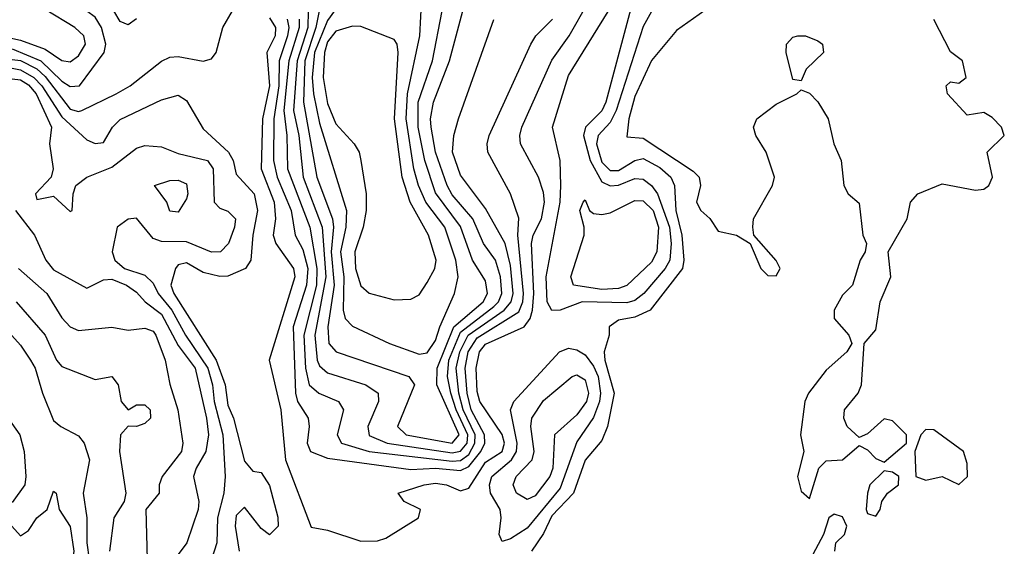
# Model space of a CAD drawing. Header units: metres. Extents: x -51132 to -49532, y -231222 to -229437.
# Tile 107 of 256: x -50719 to -50659, y -230865 to -230833. Entities that reach past the tile are written whole.
import ezdxf

# ---------------------------------------------------------------- set-up
doc = ezdxf.new("R2010")
doc.units = ezdxf.units.M
for name, color, linetype in [('CONTOUR_HALF', 8, 'Continuous'), ('CONTOUR_INDEX', 1, 'Continuous'), ('CONTOUR_INTER', 3, 'Continuous')]:
    doc.layers.add(name, color=color, linetype=linetype)

msp = doc.modelspace()

# ---------------------------------------------------------------- linework, layer by layer
at = {"layer": 'CONTOUR_HALF'}
for points, elevation in [([(-50719.08, -230835.047), (-50717.347, -230835.759), (-50716.08, -230836.99), (-50715.58, -230837.31), (-50715.027, -230837.259), (-50713.531, -230835.259), (-50713.426, -230834.759), (-50713.694, -230833.759), (-50714.08, -230833.145), (-50714.58, -230832.776), (-50716.08, -230832.227), (-50716.58, -230831.88), (-50717.083, -230831.259), (-50718.778, -230829.759)], 16.5), ([(-50699.678, -230832.759), (-50700.08, -230833.34), (-50700.878, -230835.259), (-50701.006, -230836.759), (-50700.94, -230837.759), (-50700.58, -230839.518), (-50698.939, -230844.759), (-50698.994, -230845.759), (-50699.31, -230847.259), (-50699.104, -230848.759), (-50699.137, -230850.759), (-50699.022, -230851.259), (-50698.58, -230851.715), (-50696.352, -230852.759), (-50694.58, -230853.407), (-50694.08, -230853.321), (-50693.58, -230852.589), (-50693.336, -230851.759), (-50692.451, -230849.759), (-50692.233, -230848.759), (-50692.359, -230847.759), (-50693.03, -230845.759), (-50694.169, -230844.259), (-50694.609, -230843.259), (-50694.891, -230842.259), (-50695.347, -230839.259), (-50695.266, -230837.759), (-50694.538, -230834.259), (-50694.36, -230830.759)], 14.5), ([(-50681.58, -230831.69), (-50683.338, -230838.259), (-50683.58, -230838.776), (-50684.549, -230839.759), (-50684.682, -230840.259), (-50684.281, -230841.759), (-50683.58, -230843.04), (-50683.08, -230843.289), (-50682.58, -230843.243), (-50681.58, -230842.848), (-50681.08, -230842.878), (-50680.58, -230843.267), (-50680.214, -230843.759), (-50679.507, -230845.759), (-50679.396, -230846.759), (-50679.474, -230847.759), (-50679.756, -230848.259), (-50681.042, -230849.759), (-50681.58, -230850.179), (-50682.08, -230850.315), (-50684.766, -230850.259), (-50686.08, -230850.766), (-50686.58, -230850.771), (-50686.872, -230850.259), (-50686.919, -230848.759), (-50686.09, -230844.259), (-50686.041, -230843.259), (-50686.093, -230841.759), (-50686.544, -230839.759), (-50685.58, -230836.651), (-50682.58, -230831.771)], 17.5), ([(-50676.69, -230832.259), (-50679.08, -230833.948), (-50680.58, -230835.738), (-50681.58, -230837.913), (-50681.954, -230839.259), (-50682.08, -230840.342), (-50681.08, -230840.413), (-50678.08, -230842.397), (-50677.719, -230842.759), (-50677.628, -230843.259), (-50677.873, -230844.259), (-50677.622, -230844.759), (-50677.08, -230845.251), (-50676.58, -230846.012), (-50675.474, -230846.259), (-50674.648, -230846.759), (-50673.997, -230848.259), (-50673.58, -230848.68), (-50673.08, -230848.686), (-50672.849, -230848.259), (-50673.08, -230847.773), (-50674.418, -230846.259), (-50674.488, -230845.759), (-50674.445, -230845.259), (-50673.301, -230843.259), (-50673.19, -230842.759), (-50673.674, -230841.259), (-50674.295, -230840.259), (-50674.446, -230839.759), (-50674.246, -230839.259), (-50673.08, -230838.368), (-50671.827, -230837.759), (-50671.58, -230837.51), (-50671.08, -230837.717), (-50670.58, -230838.225), (-50669.942, -230839.259), (-50669.601, -230840.759), (-50669.162, -230841.759), (-50669.01, -230843.259), (-50668.736, -230843.759), (-50668.08, -230844.322), (-50667.854, -230846.259), (-50667.644, -230846.759), (-50667.72, -230847.259), (-50668.017, -230847.759), (-50668.482, -230849.259), (-50669.08, -230849.853), (-50669.593, -230850.759), (-50669.596, -230851.259), (-50668.705, -230852.259), (-50668.525, -230852.759), (-50668.836, -230853.259), (-50670.08, -230854.373), (-50671.138, -230855.759), (-50671.352, -230856.259), (-50671.607, -230858.259), (-50671.415, -230859.259), (-50671.804, -230860.759), (-50671.58, -230861.65), (-50671.08, -230862.082), (-50670.52, -230860.259), (-50670.08, -230859.814), (-50669.08, -230859.76), (-50668.08, -230858.903), (-50667.58, -230859.165), (-50667.08, -230859.673), (-50666.58, -230859.904), (-50665.228, -230858.759), (-50665.237, -230858.259), (-50666.08, -230857.408), (-50666.58, -230857.3), (-50667.58, -230858.189), (-50668.08, -230858.418), (-50668.815, -230857.759), (-50669.011, -230857.259), (-50668.973, -230856.759), (-50668.145, -230855.759), (-50667.951, -230855.259), (-50667.786, -230852.759), (-50667.08, -230851.95), (-50666.82, -230850.259), (-50666.184, -230848.759), (-50666.334, -230847.259), (-50665.192, -230845.259), (-50664.999, -230844.259), (-50664.562, -230843.759), (-50663.08, -230843.168), (-50661.08, -230843.54), (-50660.58, -230843.49), (-50660.28, -230843.259), (-50660.05, -230842.759), (-50660.382, -230841.259), (-50659.346, -230840.259), (-50659.525, -230839.759), (-50660.08, -230839.17), (-50660.58, -230838.864), (-50661.58, -230839.027), (-50662.771, -230837.759), (-50662.851, -230837.259), (-50662.58, -230837.032), (-50662.08, -230837.111), (-50661.634, -230836.759), (-50661.86, -230835.759), (-50662.58, -230835.218), (-50663.58, -230833.27)], 16.5), ([(-50701.254, -230832.759), (-50701.266, -230833.759), (-50701.925, -230835.759), (-50702.138, -230838.759), (-50701.821, -230840.259), (-50701.562, -230842.759), (-50700.412, -230845.759), (-50700.187, -230848.759), (-50700.848, -230852.259), (-50700.715, -230853.759), (-50700.58, -230854.118), (-50700.08, -230854.521), (-50697.783, -230855.259), (-50697.041, -230855.759), (-50697.026, -230856.259), (-50697.667, -230857.759), (-50697.58, -230858.302), (-50696.504, -230858.759), (-50692.58, -230859.337), (-50692.08, -230859.247), (-50691.691, -230858.759), (-50691.641, -230858.259), (-50692.343, -230856.759), (-50692.66, -230855.759), (-50692.862, -230854.759), (-50692.782, -230853.759), (-50692.08, -230852.091), (-50690.08, -230850.543), (-50689.791, -230850.259), (-50689.586, -230849.759), (-50689.685, -230848.759), (-50689.985, -230847.759), (-50690.697, -230846.759), (-50691.339, -230845.259), (-50692.58, -230843.826), (-50692.886, -230843.259), (-50693.583, -230841.259), (-50693.856, -230839.759), (-50693.891, -230839.259), (-50693.705, -230838.259), (-50692.754, -230835.759), (-50691.933, -230832.759)], 15.5), ([(-50702.52, -230833.259), (-50702.418, -230833.759), (-50702.49, -230834.259), (-50703.009, -230835.759), (-50703.016, -230837.259), (-50703.321, -230839.259), (-50703.341, -230841.759), (-50703.127, -230842.759), (-50702.282, -230844.759), (-50702.041, -230846.259), (-50701.58, -230847.117), (-50701.28, -230848.259), (-50701.354, -230849.259), (-50702.153, -230851.759), (-50702.021, -230855.759), (-50701.891, -230856.259), (-50701.258, -230857.259), (-50701.195, -230857.759), (-50701.32, -230858.759), (-50701.114, -230859.259), (-50700.08, -230859.665), (-50695.08, -230860.346), (-50693.58, -230860.27), (-50692.08, -230860.405), (-50691.58, -230860.172), (-50690.852, -230859.259), (-50690.616, -230858.759), (-50690.636, -230858.259), (-50691.433, -230856.759), (-50691.688, -230855.759), (-50691.798, -230854.259), (-50691.612, -230853.259), (-50691.08, -230852.425), (-50688.58, -230850.861), (-50688.331, -230850.259), (-50688.284, -230849.759), (-50688.623, -230846.259), (-50688.58, -230845.227), (-50689.073, -230843.759), (-50690.444, -230841.259), (-50690.484, -230840.759), (-50690.358, -230840.259), (-50687.858, -230834.759), (-50687.543, -230834.259), (-50686.537, -230833.259)], 16.5), ([(-50671.775, -230834.259), (-50671.317, -230834.259), (-50670.58, -230834.553), (-50670.291, -230834.759), (-50670.225, -230835.259), (-50671.28, -230836.259), (-50671.58, -230836.968), (-50672.08, -230836.89), (-50672.471, -230835.259), (-50672.451, -230834.759), (-50672.08, -230834.35), (-50671.775, -230834.259)], 16.5), ([(-50719.08, -230836.207), (-50718.58, -230836.302), (-50717.763, -230836.759), (-50717.279, -230837.259), (-50716.08, -230839.134), (-50714.58, -230840.523), (-50714.08, -230840.727), (-50713.58, -230840.681), (-50713.042, -230839.759), (-50712.58, -230839.296), (-50710.08, -230838.117), (-50709.08, -230837.835), (-50708.58, -230838.158), (-50707.58, -230839.851), (-50706.053, -230841.259), (-50705.771, -230841.759), (-50705.58, -230842.583), (-50704.496, -230843.759), (-50704.306, -230844.759), (-50704.592, -230846.259), (-50704.708, -230847.759), (-50705.032, -230848.259), (-50706.08, -230848.719), (-50706.58, -230848.74), (-50707.58, -230848.5), (-50708.58, -230847.913), (-50709.08, -230848.043), (-50709.244, -230848.259), (-50709.518, -230849.259), (-50709.337, -230849.759), (-50706.785, -230853.759), (-50706.258, -230855.259), (-50706.08, -230856.477), (-50705.745, -230857.259), (-50705.08, -230859.836), (-50704.58, -230860.451), (-50704.08, -230860.52), (-50703.58, -230861.312), (-50703.08, -230863.206), (-50703.054, -230863.759), (-50703.58, -230864.266), (-50704.08, -230863.901), (-50705.08, -230862.614), (-50705.58, -230863.101), (-50705.65, -230863.759), (-50705.417, -230865.259)], 17.5), ([(-50710.507, -230843.259), (-50709.58, -230842.959), (-50709.08, -230842.944), (-50708.58, -230843.164), (-50708.496, -230843.759), (-50708.58, -230844.067), (-50709.08, -230844.861), (-50709.58, -230844.81), (-50709.758, -230844.259), (-50710.507, -230843.259)], 18.5), ([(-50718.873, -230844.759), (-50717.73, -230846.259), (-50717.05, -230847.759), (-50716.58, -230848.329), (-50714.58, -230849.443), (-50713.58, -230848.934), (-50713.08, -230848.902), (-50712.18, -230849.259), (-50711.58, -230849.673), (-50711.069, -230850.259), (-50710.08, -230851.006), (-50709.08, -230852.895), (-50708.05, -230854.259), (-50707.368, -230857.259), (-50707.25, -230858.259), (-50707.408, -230859.259), (-50708.006, -230860.259), (-50708.157, -230860.759), (-50707.833, -230862.259), (-50707.877, -230862.759), (-50708.553, -230864.759), (-50709.681, -230866.259)], 18.5), ([(-50718.823, -230850.259), (-50717.082, -230852.259), (-50716.401, -230853.759), (-50716.08, -230854.142), (-50714.08, -230854.922), (-50713.08, -230854.757), (-50712.682, -230855.259), (-50712.508, -230856.259), (-50712.08, -230856.748), (-50711.58, -230856.454), (-50711.08, -230856.46), (-50710.765, -230856.759), (-50710.747, -230857.259), (-50711.08, -230857.569), (-50711.58, -230857.758), (-50712.08, -230857.739), (-50712.549, -230858.259), (-50712.609, -230859.259), (-50712.23, -230861.759), (-50712.339, -230862.259), (-50712.962, -230863.259), (-50713.22, -230865.259)], 19.5), ([(-50686.125, -230853.259), (-50685.58, -230853.04), (-50685.08, -230853.14), (-50684.58, -230853.448), (-50684.08, -230854.119), (-50683.798, -230854.759), (-50683.66, -230855.759), (-50683.719, -230856.259), (-50684.08, -230857.22), (-50685.08, -230858.684), (-50686.08, -230861.473), (-50688.08, -230863.876), (-50689.08, -230864.513), (-50689.58, -230864.665), (-50689.746, -230864.259), (-50689.631, -230863.259), (-50689.698, -230862.759), (-50690.269, -230861.759), (-50690.335, -230861.259), (-50690.204, -230860.759), (-50689.015, -230859.759), (-50688.703, -230859.259), (-50688.669, -230858.759), (-50689.074, -230856.759), (-50688.881, -230856.259), (-50686.125, -230853.259)], 17.5), ([(-50719.68, -230856.759), (-50718.606, -230858.259), (-50718.358, -230859.259), (-50718.248, -230860.759), (-50718.304, -230861.259), (-50719.08, -230862.335)], 20.5), ([(-50664.08, -230857.933), (-50664.364, -230858.259), (-50664.735, -230859.259), (-50664.681, -230860.759), (-50664.08, -230860.976), (-50663.08, -230860.755), (-50662.08, -230861.238), (-50661.571, -230860.759), (-50661.58, -230859.984), (-50661.795, -230859.259), (-50663.58, -230857.952), (-50664.08, -230857.933)], 16.5), ([(-50666.58, -230860.422), (-50667.434, -230861.259), (-50667.578, -230861.759), (-50667.663, -230862.759), (-50667.58, -230862.989), (-50667.08, -230863.156), (-50666.826, -230862.759), (-50666.724, -230862.259), (-50666.371, -230861.759), (-50665.708, -230861.259), (-50665.697, -230860.759), (-50666.08, -230860.511), (-50666.58, -230860.422)], 16.5), ([(-50719.097, -230863.759), (-50718.58, -230864.328), (-50718.08, -230864.019), (-50717.594, -230863.259), (-50716.966, -230862.759), (-50716.58, -230861.641), (-50716.416, -230861.759), (-50716.243, -230862.759), (-50715.58, -230863.773), (-50715.361, -230865.259), (-50715.448, -230865.759), (-50716.08, -230866.33), (-50717.08, -230866.482), (-50717.565, -230866.759), (-50717.559, -230867.259), (-50716.58, -230869.125), (-50716.542, -230869.759), (-50717.3, -230870.759), (-50717.669, -230872.759), (-50718.213, -230873.759), (-50718.58, -230875.152), (-50719.322, -230876.759)], 20.5), ([(-50669.58, -230863.035), (-50669.913, -230863.259), (-50670.221, -230864.259), (-50671.025, -230865.759)], 16.5), ([(-50669.552, -230865.259), (-50669.493, -230864.759), (-50668.961, -230864.259), (-50668.832, -230863.759), (-50669.08, -230863.191), (-50669.58, -230863.035)], 16.5)]:
    msp.add_lwpolyline(points, dxfattribs=dict(at, elevation=elevation))
at = {"layer": 'CONTOUR_INDEX'}
for points, elevation in [([(-50700.588, -230832.759), (-50700.792, -230833.759), (-50701.453, -230835.759), (-50701.535, -230838.259), (-50700.731, -230842.759), (-50699.784, -230845.259), (-50699.735, -230845.759), (-50699.875, -230847.259), (-50699.685, -230849.259), (-50700.068, -230851.759), (-50700.016, -230852.759), (-50699.568, -230853.259), (-50695.195, -230854.759), (-50694.856, -230855.259), (-50695.866, -230857.759), (-50695.35, -230858.259), (-50692.58, -230858.762), (-50692.164, -230858.259), (-50693.515, -230855.259), (-50693.49, -230854.259), (-50692.478, -230851.759), (-50690.726, -230850.259), (-50690.448, -230849.759), (-50690.58, -230849.006), (-50691.359, -230847.759), (-50692.08, -230845.721), (-50693.58, -230843.696), (-50694.222, -230841.759), (-50694.628, -230839.759), (-50694.624, -230838.259), (-50693.765, -230835.759), (-50693.182, -230832.759)], 15), ([(-50721.08, -230850.098), (-50718.58, -230852.87), (-50717.961, -230853.759), (-50717.683, -230854.259), (-50717.246, -230855.759), (-50716.58, -230857.4), (-50716.149, -230857.759), (-50715.08, -230858.315), (-50714.73, -230858.759), (-50714.422, -230859.759), (-50714.804, -230861.759), (-50714.568, -230863.259), (-50714.582, -230864.759), (-50714.432, -230865.759)], 20)]:
    msp.add_lwpolyline(points, dxfattribs=dict(at, elevation=elevation))
at = {"layer": 'CONTOUR_INTER'}
for points, elevation in [([(-50678.901, -230829.759), (-50681.08, -230833.696), (-50682.712, -230838.759), (-50683.08, -230839.478), (-50683.793, -230840.259), (-50683.888, -230840.759), (-50683.58, -230841.856), (-50683.08, -230842.362), (-50682.58, -230842.363), (-50681.58, -230841.752), (-50681.08, -230841.634), (-50680.08, -230842.172), (-50679.419, -230842.759), (-50679.193, -230843.259), (-50679.125, -230844.759), (-50678.765, -230846.259), (-50678.629, -230847.759), (-50678.724, -230848.259), (-50680.658, -230850.759), (-50681.58, -230851.188), (-50682.58, -230851.37), (-50683.131, -230851.759), (-50683.136, -230852.259), (-50683.427, -230853.259), (-50683.401, -230853.759), (-50682.823, -230855.759), (-50683.227, -230857.759), (-50683.58, -230858.603), (-50684.58, -230859.774), (-50685.287, -230861.759), (-50686.58, -230863.121), (-50687.08, -230864.192), (-50687.809, -230865.259)], 17), ([(-50719.58, -230834.305), (-50718.58, -230834.516), (-50717.08, -230835.063), (-50716.08, -230835.738), (-50715.58, -230835.832), (-50715.08, -230835.459), (-50714.66, -230834.759), (-50714.767, -230834.259), (-50715.301, -230833.759), (-50717.08, -230832.669), (-50718.224, -230831.259), (-50719.08, -230830.465)], 16), ([(-50703.58, -230833.172), (-50703.23, -230833.759), (-50703.243, -230834.259), (-50703.741, -230835.259), (-50703.583, -230837.259), (-50704.004, -230839.259), (-50704.082, -230842.259), (-50703.292, -230844.259), (-50703.226, -230845.259), (-50703.359, -230846.259), (-50703.2, -230846.759), (-50702.134, -230848.259), (-50702.064, -230848.759), (-50703.594, -230853.759), (-50702.891, -230856.759), (-50702.623, -230859.759), (-50701.08, -230863.815), (-50700.08, -230863.997), (-50698.08, -230864.661), (-50697.08, -230864.639), (-50696.58, -230864.477), (-50694.612, -230863.259), (-50694.494, -230862.759), (-50695.466, -230862.259), (-50695.843, -230861.759), (-50694.267, -230861.259), (-50693.58, -230861.161), (-50692.918, -230861.259), (-50692.08, -230861.62), (-50691.58, -230861.476), (-50690.58, -230859.894), (-50689.573, -230859.259), (-50689.442, -230858.759), (-50689.58, -230858.23), (-50690.925, -230856.259), (-50691.08, -230855.655), (-50691.145, -230854.259), (-50690.931, -230853.259), (-50690.58, -230852.815), (-50688.245, -230851.759), (-50687.891, -230851.259), (-50687.751, -230850.759), (-50687.676, -230849.759), (-50687.801, -230846.759), (-50687.716, -230846.259), (-50687.209, -230845.259), (-50687.026, -230844.259), (-50687.08, -230843.676), (-50687.393, -230842.759), (-50688.468, -230840.759), (-50688.511, -230840.259), (-50688.382, -230839.759), (-50686.58, -230835.73), (-50685.545, -230834.259), (-50684.394, -230832.259)], 17), ([(-50719.58, -230835.622), (-50718.58, -230835.75), (-50717.58, -230836.242), (-50717.08, -230836.711), (-50715.58, -230838.675), (-50715.08, -230838.82), (-50714.87, -230838.759), (-50712.808, -230837.759), (-50711.969, -230837.259), (-50710.08, -230835.784), (-50709.58, -230835.543), (-50709.08, -230835.507), (-50707.58, -230835.787), (-50707.08, -230835.649), (-50706.789, -230835.259), (-50706.387, -230833.759), (-50705.802, -230832.759)], 17), ([(-50711.58, -230833.245), (-50712.08, -230833.598), (-50712.58, -230833.403), (-50712.955, -230832.759)], 17), ([(-50701.79, -230833.259), (-50701.788, -230833.759), (-50702.425, -230835.759), (-50702.725, -230838.759), (-50702.543, -230840.259), (-50702.501, -230842.259), (-50701.147, -230845.759), (-50700.726, -230848.259), (-50700.757, -230849.259), (-50701.513, -230852.259), (-50701.422, -230854.259), (-50701.185, -230855.259), (-50700.619, -230855.759), (-50699.429, -230856.259), (-50699.12, -230856.759), (-50699.502, -230858.259), (-50699.252, -230858.759), (-50697.58, -230859.271), (-50692.58, -230859.834), (-50692.08, -230859.793), (-50691.58, -230859.448), (-50691.211, -230858.759), (-50691.195, -230858.259), (-50691.916, -230856.759), (-50692.186, -230855.759), (-50692.344, -230854.259), (-50692.125, -230853.259), (-50691.63, -230852.259), (-50689.452, -230850.759), (-50689.03, -230850.259), (-50688.913, -230849.759), (-50689.08, -230848.074), (-50689.396, -230846.759), (-50690.58, -230844.638), (-50692.08, -230842.639), (-50692.566, -230841.259), (-50692.493, -230840.259), (-50692.203, -230839.259), (-50690.08, -230833.288)], 16), ([(-50698.58, -230833.68), (-50699.58, -230833.989), (-50700.08, -230834.63), (-50700.272, -230835.259), (-50700.353, -230836.759), (-50700.08, -230838.333), (-50699.58, -230839.563), (-50698.484, -230840.759), (-50698.184, -230841.259), (-50698.076, -230841.759), (-50697.759, -230843.759), (-50697.767, -230844.759), (-50697.936, -230845.759), (-50698.442, -230847.259), (-50698.406, -230848.259), (-50698.08, -230849.303), (-50697.58, -230849.745), (-50696.08, -230850.13), (-50695.08, -230850.109), (-50694.58, -230849.847), (-50694.08, -230849.103), (-50693.627, -230848.259), (-50693.549, -230847.759), (-50694.007, -230846.259), (-50695.116, -230844.259), (-50695.599, -230842.759), (-50696.047, -230839.259), (-50695.839, -230835.259), (-50695.904, -230834.759), (-50696.08, -230834.476), (-50698.08, -230833.691), (-50698.58, -230833.68)], 14), ([(-50719.08, -230836.838), (-50718.58, -230836.912), (-50718.08, -230837.2), (-50717.63, -230837.759), (-50716.708, -230839.759), (-50716.823, -230840.759), (-50716.6, -230842.259), (-50716.719, -230842.759), (-50717.663, -230843.759), (-50717.58, -230844.097), (-50716.58, -230843.909), (-50715.58, -230844.828), (-50715.452, -230844.759), (-50715.403, -230843.759), (-50715.241, -230843.259), (-50714.571, -230842.759), (-50713.08, -230842.168), (-50711.58, -230841.017), (-50711.08, -230840.855), (-50710.08, -230840.94), (-50709.08, -230841.336), (-50707.31, -230841.759), (-50706.968, -230842.259), (-50706.909, -230844.259), (-50706.58, -230844.624), (-50706.08, -230844.798), (-50705.637, -230845.259), (-50705.689, -230845.759), (-50706.052, -230846.759), (-50706.527, -230847.259), (-50707.08, -230847.272), (-50708.58, -230846.647), (-50710.08, -230846.639), (-50710.58, -230846.447), (-50711.58, -230845.22), (-50712.08, -230845.293), (-50712.748, -230845.759), (-50713.046, -230847.259), (-50712.894, -230847.759), (-50712.301, -230848.259), (-50711.08, -230848.65), (-50710.58, -230849.127), (-50710.28, -230849.759), (-50709.455, -230850.759), (-50708.638, -230852.259), (-50707.289, -230854.259), (-50707.011, -230855.259), (-50706.919, -230856.259), (-50706.383, -230858.259), (-50706.257, -230860.759), (-50706.321, -230861.759), (-50706.706, -230863.259), (-50706.742, -230864.759), (-50707.08, -230865.749)], 18), ([(-50684.689, -230844.259), (-50684.58, -230844.122), (-50684.308, -230844.759), (-50684.08, -230844.94), (-50683.58, -230845.005), (-50683.08, -230844.902), (-50681.58, -230844.158), (-50681.08, -230844.187), (-50680.475, -230844.759), (-50680.159, -230845.759), (-50680.268, -230847.259), (-50680.58, -230847.875), (-50682.08, -230849.287), (-50682.58, -230849.453), (-50683.58, -230849.526), (-50685.272, -230849.259), (-50685.434, -230848.759), (-50684.648, -230846.259), (-50684.63, -230845.759), (-50684.909, -230844.759), (-50684.689, -230844.259)], 18), ([(-50718.696, -230848.259), (-50716.984, -230849.759), (-50716.08, -230851.225), (-50715.58, -230851.754), (-50715.08, -230851.979), (-50713.08, -230851.786), (-50712.08, -230851.97), (-50711.08, -230851.839), (-50710.58, -230852.017), (-50710.429, -230852.259), (-50709.868, -230853.759), (-50709.58, -230855.207), (-50709.095, -230856.759), (-50708.808, -230858.759), (-50708.885, -230859.259), (-50710.048, -230860.759), (-50710.218, -230861.259), (-50710.222, -230861.759), (-50711.021, -230862.759), (-50710.946, -230865.759)], 19), ([(-50685.352, -230854.759), (-50685.08, -230854.656), (-50684.58, -230854.956), (-50684.383, -230855.759), (-50684.491, -230856.259), (-50685.08, -230857.06), (-50686.423, -230858.259), (-50686.533, -230860.259), (-50686.699, -230860.759), (-50687.58, -230861.929), (-50688.08, -230862.156), (-50688.705, -230861.759), (-50688.919, -230861.259), (-50688.734, -230860.759), (-50687.773, -230859.759), (-50687.641, -230859.259), (-50687.857, -230857.759), (-50687.782, -230857.259), (-50687.08, -230856.202), (-50685.352, -230854.759)], 18)]:
    msp.add_lwpolyline(points, dxfattribs=dict(at, elevation=elevation))

doc.saveas('drawing.dxf')
